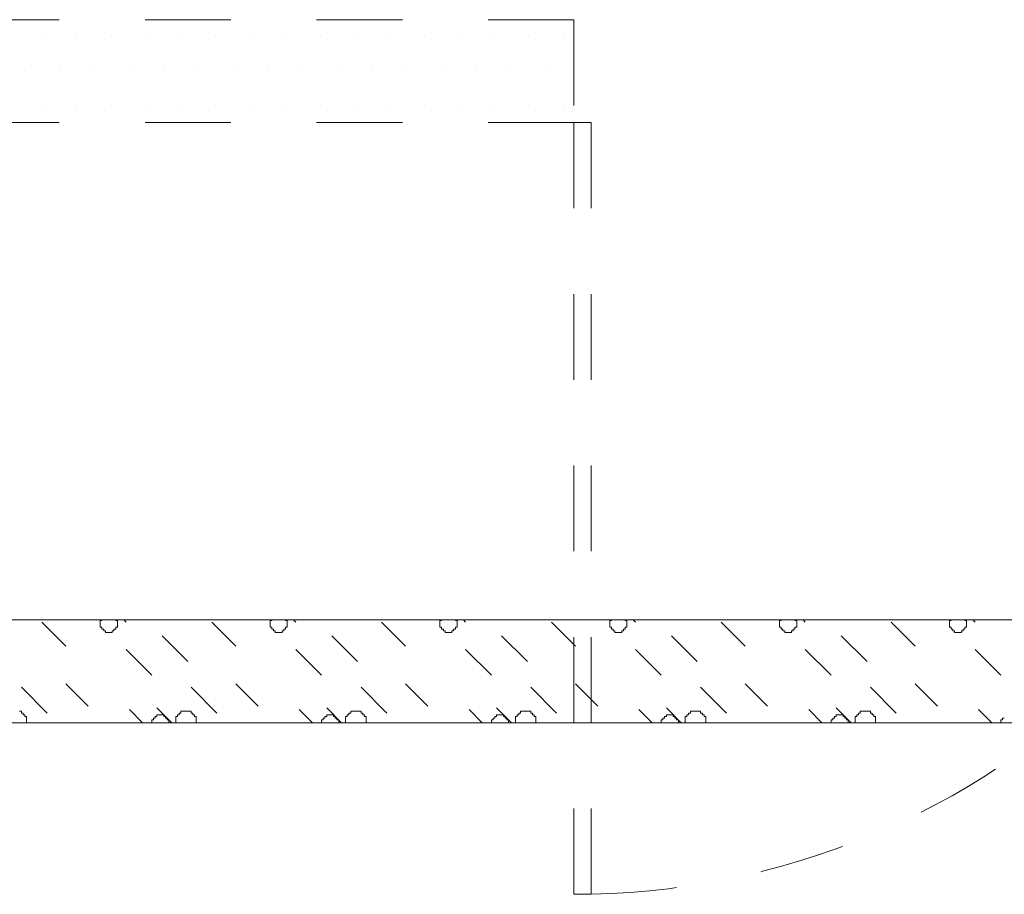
# Model space of a CAD drawing. Header units: millimetres. Extents: x -2274 to 12297, y -16157 to 26321.
# Tile 153 of 256: x -473 to -358, y -3504 to -3402. Entities that reach past the tile are written whole.
import ezdxf

# ---------------------------------------------------------------- set-up
doc = ezdxf.new("R2010")
doc.units = ezdxf.units.MM
doc.linetypes.add('4002', pattern=[2, 1, -1])
doc.linetypes.add('DASHED', pattern=[19.05, 12.7, -6.35])
doc.layers.add('- niebieska cienka - izolacja', color=120, linetype='Continuous')
doc.layers.add('PROJEKTOWANE', color=5, linetype='Continuous')
doc.layers.add('CIENKA - KRESKOWANIA', color=254, linetype='Continuous', lineweight=0)
doc.layers.add('DO USU', color=7, linetype='Continuous', true_color=0x969696)
doc.layers.add('ISTN. BUD', color=253, linetype='Continuous', true_color=0x828282)

msp = doc.modelspace()

# ---------------------------------------------------------------- linework, layer by layer
at = {"layer": '- niebieska cienka - izolacja', "color": 253, "linetype": 'Continuous', "lineweight": 13}
for p, q in [((-470.02, -3472.26), (-467.22, -3475.06)), ((-470.02, -3472.26), (-467.22, -3475.06)), ((-463.22, -3472.06), (-463.02, -3472.06)), ((-463.22, -3472.26), (-463.22, -3472.06)), ((-463.22, -3472.46), (-463.22, -3472.26)), ((-463.22, -3472.66), (-463.22, -3472.46)), ((-463.22, -3472.86), (-463.22, -3472.66)), ((-463.02, -3472.06), (-463.02, -3472)), ((-461.42, -3472.06), (-461.42, -3472)), ((-461.42, -3472.06), (-461.22, -3472.06)), ((-461.22, -3472.26), (-461.22, -3472.06)), ((-461.22, -3472.46), (-461.22, -3472.26)), ((-461.22, -3472.66), (-461.22, -3472.46)), ((-461.22, -3472.86), (-461.22, -3472.66)), ((-460.48, -3472), (-460.22, -3472.26)), ((-460.48, -3472), (-460.22, -3472.26)), ((-450.22, -3472.26), (-447.42, -3475.06)), ((-450.22, -3472.26), (-447.42, -3475.06)), ((-443.42, -3472.06), (-443.22, -3472.06)), ((-443.42, -3472.26), (-443.42, -3472.06)), ((-443.42, -3472.46), (-443.42, -3472.26)), ((-443.42, -3472.66), (-443.42, -3472.46)), ((-443.42, -3472.86), (-443.42, -3472.66)), ((-443.22, -3472.06), (-443.22, -3472)), ((-441.62, -3472.06), (-441.62, -3472)), ((-441.62, -3472.06), (-441.42, -3472.06)), ((-441.42, -3472.26), (-441.42, -3472.06)), ((-441.42, -3472.46), (-441.42, -3472.26)), ((-441.42, -3472.66), (-441.42, -3472.46)), ((-441.42, -3472.86), (-441.42, -3472.66)), ((-440.68, -3472), (-440.42, -3472.26)), ((-440.68, -3472), (-440.42, -3472.26)), ((-430.42, -3472.26), (-427.62, -3475.06)), ((-430.42, -3472.26), (-427.62, -3475.06)), ((-423.62, -3472.06), (-423.42, -3472.06)), ((-423.62, -3472.26), (-423.62, -3472.06)), ((-423.62, -3472.46), (-423.62, -3472.26)), ((-423.62, -3472.66), (-423.62, -3472.46)), ((-423.62, -3472.86), (-423.62, -3472.66)), ((-423.42, -3472.06), (-423.42, -3472)), ((-421.82, -3472.06), (-421.82, -3472)), ((-421.82, -3472.06), (-421.62, -3472.06)), ((-421.62, -3472.26), (-421.62, -3472.06)), ((-421.62, -3472.46), (-421.62, -3472.26)), ((-421.62, -3472.66), (-421.62, -3472.46)), ((-421.62, -3472.86), (-421.62, -3472.66)), ((-420.88, -3472), (-420.62, -3472.26)), ((-420.88, -3472), (-420.62, -3472.26)), ((-410.62, -3472.26), (-407.82, -3475.06)), ((-410.62, -3472.26), (-407.82, -3475.06)), ((-403.82, -3472.06), (-403.62, -3472.06)), ((-403.82, -3472.26), (-403.82, -3472.06)), ((-403.82, -3472.46), (-403.82, -3472.26)), ((-403.82, -3472.66), (-403.82, -3472.46)), ((-403.82, -3472.86), (-403.82, -3472.66)), ((-403.62, -3472.06), (-403.62, -3472)), ((-402.02, -3472.06), (-402.02, -3472)), ((-402.02, -3472.06), (-401.82, -3472.06)), ((-401.82, -3472.26), (-401.82, -3472.06)), ((-401.82, -3472.46), (-401.82, -3472.26)), ((-401.82, -3472.66), (-401.82, -3472.46)), ((-401.82, -3472.86), (-401.82, -3472.66)), ((-401.08, -3472), (-400.82, -3472.26)), ((-401.08, -3472), (-400.82, -3472.26)), ((-390.82, -3472.26), (-388.02, -3475.06)), ((-390.82, -3472.26), (-388.02, -3475.06)), ((-384.02, -3472.06), (-383.82, -3472.06)), ((-384.02, -3472.26), (-384.02, -3472.06)), ((-384.02, -3472.46), (-384.02, -3472.26)), ((-384.02, -3472.66), (-384.02, -3472.46)), ((-384.02, -3472.86), (-384.02, -3472.66)), ((-383.82, -3472.06), (-383.82, -3472)), ((-382.22, -3472.06), (-382.22, -3472)), ((-382.22, -3472.06), (-382.02, -3472.06)), ((-382.02, -3472.26), (-382.02, -3472.06)), ((-382.02, -3472.46), (-382.02, -3472.26)), ((-382.02, -3472.66), (-382.02, -3472.46)), ((-382.02, -3472.86), (-382.02, -3472.66)), ((-381.28, -3472), (-381.02, -3472.26)), ((-381.28, -3472), (-381.02, -3472.26)), ((-371.02, -3472.26), (-368.22, -3475.06)), ((-371.02, -3472.26), (-368.22, -3475.06)), ((-364.22, -3472.06), (-364.02, -3472.06)), ((-364.22, -3472.26), (-364.22, -3472.06)), ((-364.22, -3472.46), (-364.22, -3472.26)), ((-364.22, -3472.66), (-364.22, -3472.46)), ((-364.22, -3472.86), (-364.22, -3472.66)), ((-364.02, -3472.06), (-364.02, -3472)), ((-362.42, -3472.06), (-362.42, -3472)), ((-362.42, -3472.06), (-362.22, -3472.06)), ((-362.22, -3472.26), (-362.22, -3472.06)), ((-362.22, -3472.46), (-362.22, -3472.26)), ((-362.22, -3472.66), (-362.22, -3472.46)), ((-362.22, -3472.86), (-362.22, -3472.66)), ((-361.48, -3472), (-361.22, -3472.26)), ((-361.48, -3472), (-361.22, -3472.26)), ((-463.22, -3472.86), (-463.02, -3472.86)), ((-463.02, -3473.06), (-463.02, -3472.86)), ((-463.02, -3473.06), (-462.82, -3473.06)), ((-462.82, -3473.26), (-462.82, -3473.06)), ((-462.82, -3473.26), (-462.62, -3473.26)), ((-462.62, -3473.46), (-462.62, -3473.26)), ((-462.62, -3473.46), (-462.42, -3473.46)), ((-462.42, -3473.46), (-462.22, -3473.46)), ((-462.22, -3473.46), (-462.02, -3473.46)), ((-462.02, -3473.46), (-461.82, -3473.46)), ((-461.82, -3473.46), (-461.82, -3473.26)), ((-461.82, -3473.26), (-461.62, -3473.26)), ((-461.62, -3473.26), (-461.62, -3473.06)), ((-461.62, -3473.06), (-461.42, -3473.06)), ((-461.42, -3473.06), (-461.42, -3472.86)), ((-461.42, -3472.86), (-461.22, -3472.86)), ((-443.42, -3472.86), (-443.22, -3472.86)), ((-443.22, -3473.06), (-443.22, -3472.86)), ((-443.22, -3473.06), (-443.02, -3473.06)), ((-443.02, -3473.26), (-443.02, -3473.06)), ((-443.02, -3473.26), (-442.82, -3473.26)), ((-442.82, -3473.46), (-442.82, -3473.26)), ((-442.82, -3473.46), (-442.62, -3473.46)), ((-442.62, -3473.46), (-442.42, -3473.46)), ((-442.42, -3473.46), (-442.22, -3473.46)), ((-442.22, -3473.46), (-442.02, -3473.46)), ((-442.02, -3473.46), (-442.02, -3473.26)), ((-442.02, -3473.26), (-441.82, -3473.26)), ((-441.82, -3473.26), (-441.82, -3473.06)), ((-441.82, -3473.06), (-441.62, -3473.06)), ((-441.62, -3473.06), (-441.62, -3472.86)), ((-441.62, -3472.86), (-441.42, -3472.86)), ((-423.62, -3472.86), (-423.42, -3472.86)), ((-423.42, -3473.06), (-423.42, -3472.86)), ((-423.42, -3473.06), (-423.22, -3473.06)), ((-423.22, -3473.26), (-423.22, -3473.06)), ((-423.22, -3473.26), (-423.02, -3473.26)), ((-423.02, -3473.46), (-423.02, -3473.26)), ((-423.02, -3473.46), (-422.82, -3473.46)), ((-422.82, -3473.46), (-422.62, -3473.46)), ((-422.62, -3473.46), (-422.42, -3473.46)), ((-422.42, -3473.46), (-422.22, -3473.46)), ((-422.22, -3473.46), (-422.22, -3473.26)), ((-422.22, -3473.26), (-422.02, -3473.26)), ((-422.02, -3473.26), (-422.02, -3473.06)), ((-422.02, -3473.06), (-421.82, -3473.06)), ((-421.82, -3473.06), (-421.82, -3472.86)), ((-421.82, -3472.86), (-421.62, -3472.86)), ((-403.82, -3472.86), (-403.62, -3472.86)), ((-403.62, -3473.06), (-403.62, -3472.86)), ((-403.62, -3473.06), (-403.42, -3473.06)), ((-403.42, -3473.26), (-403.42, -3473.06)), ((-403.42, -3473.26), (-403.22, -3473.26)), ((-403.22, -3473.46), (-403.22, -3473.26)), ((-403.22, -3473.46), (-403.02, -3473.46)), ((-403.02, -3473.46), (-402.82, -3473.46)), ((-402.82, -3473.46), (-402.62, -3473.46)), ((-402.62, -3473.46), (-402.42, -3473.46)), ((-402.42, -3473.46), (-402.42, -3473.26)), ((-402.42, -3473.26), (-402.22, -3473.26)), ((-402.22, -3473.26), (-402.22, -3473.06)), ((-402.22, -3473.06), (-402.02, -3473.06)), ((-402.02, -3473.06), (-402.02, -3472.86)), ((-402.02, -3472.86), (-401.82, -3472.86)), ((-384.02, -3472.86), (-383.82, -3472.86)), ((-383.82, -3473.06), (-383.82, -3472.86)), ((-383.82, -3473.06), (-383.62, -3473.06)), ((-383.62, -3473.26), (-383.62, -3473.06)), ((-383.62, -3473.26), (-383.42, -3473.26)), ((-383.42, -3473.46), (-383.42, -3473.26)), ((-383.42, -3473.46), (-383.22, -3473.46)), ((-383.22, -3473.46), (-383.02, -3473.46)), ((-383.02, -3473.46), (-382.82, -3473.46)), ((-382.82, -3473.46), (-382.62, -3473.46)), ((-382.62, -3473.46), (-382.62, -3473.26)), ((-382.62, -3473.26), (-382.42, -3473.26)), ((-382.42, -3473.26), (-382.42, -3473.06)), ((-382.42, -3473.06), (-382.22, -3473.06)), ((-382.22, -3473.06), (-382.22, -3472.86)), ((-382.22, -3472.86), (-382.02, -3472.86)), ((-364.22, -3472.86), (-364.02, -3472.86)), ((-364.02, -3473.06), (-364.02, -3472.86)), ((-364.02, -3473.06), (-363.82, -3473.06)), ((-363.82, -3473.26), (-363.82, -3473.06)), ((-363.82, -3473.26), (-363.62, -3473.26)), ((-363.62, -3473.46), (-363.62, -3473.26)), ((-363.62, -3473.46), (-363.42, -3473.46)), ((-363.42, -3473.46), (-363.22, -3473.46)), ((-363.22, -3473.46), (-363.02, -3473.46)), ((-363.02, -3473.46), (-362.82, -3473.46)), ((-362.82, -3473.46), (-362.82, -3473.26)), ((-362.82, -3473.26), (-362.62, -3473.26)), ((-362.62, -3473.26), (-362.62, -3473.06)), ((-362.62, -3473.06), (-362.42, -3473.06)), ((-362.42, -3473.06), (-362.42, -3472.86)), ((-362.42, -3472.86), (-362.22, -3472.86)), ((-456.02, -3473.86), (-453.02, -3476.86)), ((-456.02, -3473.86), (-453.02, -3476.86)), ((-436.22, -3473.86), (-433.22, -3476.86)), ((-436.22, -3473.86), (-433.22, -3476.86)), ((-416.42, -3473.86), (-413.42, -3476.86)), ((-416.42, -3473.86), (-413.42, -3476.86)), ((-396.62, -3473.86), (-393.62, -3476.86)), ((-396.62, -3473.86), (-393.62, -3476.86)), ((-376.82, -3473.86), (-373.82, -3476.86)), ((-376.82, -3473.86), (-373.82, -3476.86)), ((-460.22, -3475.46), (-457.22, -3478.46)), ((-460.22, -3475.46), (-457.22, -3478.46)), ((-440.42, -3475.46), (-437.42, -3478.46)), ((-440.42, -3475.46), (-437.42, -3478.46)), ((-420.62, -3475.46), (-417.62, -3478.46)), ((-420.62, -3475.46), (-417.62, -3478.46)), ((-400.82, -3475.46), (-397.82, -3478.46)), ((-400.82, -3475.46), (-397.82, -3478.46)), ((-381.02, -3475.46), (-378.02, -3478.46)), ((-381.02, -3475.46), (-378.02, -3478.46)), ((-361.22, -3475.46), (-358.22, -3478.46)), ((-361.22, -3475.46), (-358.22, -3478.46)), ((-467.22, -3479.46), (-464.62, -3482.06)), ((-467.22, -3479.46), (-464.62, -3482.06)), ((-447.42, -3479.46), (-444.82, -3482.06)), ((-447.42, -3479.46), (-444.82, -3482.06)), ((-427.62, -3479.46), (-425.02, -3482.06)), ((-427.62, -3479.46), (-425.02, -3482.06)), ((-407.82, -3479.46), (-405.22, -3482.06)), ((-407.82, -3479.46), (-405.22, -3482.06)), ((-388.02, -3479.46), (-385.42, -3482.06)), ((-388.02, -3479.46), (-385.42, -3482.06)), ((-368.22, -3479.46), (-365.62, -3482.06)), ((-368.22, -3479.46), (-365.62, -3482.06)), ((-472.42, -3479.86), (-469.42, -3482.86)), ((-472.42, -3479.86), (-469.42, -3482.86)), ((-452.62, -3479.86), (-449.62, -3482.86)), ((-452.62, -3479.86), (-449.62, -3482.86)), ((-432.82, -3479.86), (-429.82, -3482.86)), ((-432.82, -3479.86), (-429.82, -3482.86)), ((-413.02, -3479.86), (-410.02, -3482.86)), ((-413.02, -3479.86), (-410.02, -3482.86)), ((-393.22, -3479.86), (-390.22, -3482.86)), ((-393.22, -3479.86), (-390.22, -3482.86)), ((-373.42, -3479.86), (-370.42, -3482.86)), ((-373.42, -3479.86), (-370.42, -3482.86)), ((-472.62, -3482.66), (-472.42, -3482.66)), ((-472.42, -3482.86), (-472.42, -3482.66)), ((-472.42, -3482.86), (-472.22, -3482.86)), ((-472.22, -3483.06), (-472.22, -3482.86)), ((-459.82, -3482.46), (-458.28, -3484)), ((-459.82, -3482.46), (-458.28, -3484)), ((-456.62, -3482.26), (-454.88, -3484)), ((-456.62, -3482.26), (-454.88, -3484)), ((-454.02, -3483.06), (-454.02, -3482.86)), ((-454.02, -3482.86), (-453.82, -3482.86)), ((-453.82, -3482.86), (-453.82, -3482.66)), ((-453.82, -3482.66), (-453.62, -3482.66)), ((-453.62, -3482.66), (-453.42, -3482.66)), ((-453.42, -3482.66), (-453.22, -3482.66)), ((-453.22, -3482.66), (-453.02, -3482.66)), ((-453.02, -3482.66), (-452.82, -3482.66)), ((-452.82, -3482.66), (-452.62, -3482.66)), ((-452.62, -3482.86), (-452.62, -3482.66)), ((-452.62, -3482.86), (-452.42, -3482.86)), ((-452.42, -3483.06), (-452.42, -3482.86)), ((-440.02, -3482.46), (-438.48, -3484)), ((-440.02, -3482.46), (-438.48, -3484)), ((-436.82, -3482.26), (-435.08, -3484)), ((-436.82, -3482.26), (-435.08, -3484)), ((-434.22, -3483.06), (-434.22, -3482.86)), ((-434.22, -3482.86), (-434.02, -3482.86)), ((-434.02, -3482.86), (-434.02, -3482.66)), ((-434.02, -3482.66), (-433.82, -3482.66)), ((-433.82, -3482.66), (-433.62, -3482.66)), ((-433.62, -3482.66), (-433.42, -3482.66)), ((-433.42, -3482.66), (-433.22, -3482.66)), ((-433.22, -3482.66), (-433.02, -3482.66)), ((-433.02, -3482.66), (-432.82, -3482.66)), ((-432.82, -3482.86), (-432.82, -3482.66)), ((-432.82, -3482.86), (-432.62, -3482.86)), ((-432.62, -3483.06), (-432.62, -3482.86)), ((-420.22, -3482.46), (-418.68, -3484)), ((-420.22, -3482.46), (-418.68, -3484)), ((-417.02, -3482.26), (-415.28, -3484)), ((-417.02, -3482.26), (-415.28, -3484)), ((-414.42, -3483.06), (-414.42, -3482.86)), ((-414.42, -3482.86), (-414.22, -3482.86)), ((-414.22, -3482.86), (-414.22, -3482.66)), ((-414.22, -3482.66), (-414.02, -3482.66)), ((-414.02, -3482.66), (-413.82, -3482.66)), ((-413.82, -3482.66), (-413.62, -3482.66)), ((-413.62, -3482.66), (-413.42, -3482.66)), ((-413.42, -3482.66), (-413.22, -3482.66)), ((-413.22, -3482.66), (-413.02, -3482.66)), ((-413.02, -3482.86), (-413.02, -3482.66)), ((-413.02, -3482.86), (-412.82, -3482.86)), ((-412.82, -3483.06), (-412.82, -3482.86)), ((-400.42, -3482.46), (-398.88, -3484)), ((-400.42, -3482.46), (-398.88, -3484)), ((-397.22, -3482.26), (-395.48, -3484)), ((-397.22, -3482.26), (-395.48, -3484)), ((-394.62, -3483.06), (-394.62, -3482.86)), ((-394.62, -3482.86), (-394.42, -3482.86)), ((-394.42, -3482.86), (-394.42, -3482.66)), ((-394.42, -3482.66), (-394.22, -3482.66)), ((-394.22, -3482.66), (-394.02, -3482.66)), ((-394.02, -3482.66), (-393.82, -3482.66)), ((-393.82, -3482.66), (-393.62, -3482.66)), ((-393.62, -3482.66), (-393.42, -3482.66)), ((-393.42, -3482.66), (-393.22, -3482.66)), ((-393.22, -3482.86), (-393.22, -3482.66)), ((-393.22, -3482.86), (-393.02, -3482.86)), ((-393.02, -3483.06), (-393.02, -3482.86)), ((-380.62, -3482.46), (-379.08, -3484)), ((-380.62, -3482.46), (-379.08, -3484)), ((-377.42, -3482.26), (-375.68, -3484)), ((-377.42, -3482.26), (-375.68, -3484)), ((-374.82, -3483.06), (-374.82, -3482.86)), ((-374.82, -3482.86), (-374.62, -3482.86)), ((-374.62, -3482.86), (-374.62, -3482.66)), ((-374.62, -3482.66), (-374.42, -3482.66)), ((-374.42, -3482.66), (-374.22, -3482.66)), ((-374.22, -3482.66), (-374.02, -3482.66)), ((-374.02, -3482.66), (-373.82, -3482.66)), ((-373.82, -3482.66), (-373.62, -3482.66)), ((-373.62, -3482.66), (-373.42, -3482.66)), ((-373.42, -3482.86), (-373.42, -3482.66)), ((-373.42, -3482.86), (-373.22, -3482.86)), ((-373.22, -3483.06), (-373.22, -3482.86)), ((-360.82, -3482.46), (-359.28, -3484)), ((-360.82, -3482.46), (-359.28, -3484)), ((-472.22, -3483.06), (-472.02, -3483.06)), ((-472.02, -3483.26), (-472.02, -3483.06)), ((-472.02, -3483.26), (-471.82, -3483.26)), ((-471.82, -3483.46), (-471.82, -3483.26)), ((-471.82, -3483.66), (-471.82, -3483.46)), ((-471.82, -3483.86), (-471.82, -3483.66)), ((-471.82, -3484), (-471.82, -3483.86)), ((-457.22, -3483.66), (-457.02, -3483.66)), ((-457.22, -3483.86), (-457.22, -3483.66)), ((-457.22, -3484), (-457.22, -3483.86)), ((-457.02, -3483.66), (-457.02, -3483.46)), ((-457.02, -3483.46), (-456.82, -3483.46)), ((-456.82, -3483.26), (-456.62, -3483.26)), ((-456.82, -3483.46), (-456.82, -3483.26)), ((-456.62, -3483.06), (-456.42, -3483.06)), ((-456.62, -3483.26), (-456.62, -3483.06)), ((-456.42, -3483.06), (-456.22, -3483.06)), ((-456.22, -3483.06), (-456.02, -3483.06)), ((-456.02, -3483.06), (-455.82, -3483.06)), ((-455.82, -3483.26), (-455.82, -3483.06)), ((-455.82, -3483.26), (-455.62, -3483.26)), ((-455.62, -3483.46), (-455.62, -3483.26)), ((-455.62, -3483.46), (-455.42, -3483.46)), ((-455.42, -3483.66), (-455.42, -3483.46)), ((-455.42, -3483.66), (-455.22, -3483.66)), ((-455.22, -3483.86), (-455.22, -3483.66)), ((-455.22, -3484), (-455.22, -3483.86)), ((-454.42, -3483.46), (-454.42, -3483.26)), ((-454.42, -3483.26), (-454.22, -3483.26)), ((-454.42, -3483.66), (-454.42, -3483.46)), ((-454.42, -3483.86), (-454.42, -3483.66)), ((-454.42, -3484), (-454.42, -3483.86)), ((-454.22, -3483.26), (-454.22, -3483.06)), ((-454.22, -3483.06), (-454.02, -3483.06)), ((-452.42, -3483.06), (-452.22, -3483.06)), ((-452.22, -3483.26), (-452.22, -3483.06)), ((-452.22, -3483.26), (-452.02, -3483.26)), ((-452.02, -3483.46), (-452.02, -3483.26)), ((-452.02, -3483.66), (-452.02, -3483.46)), ((-452.02, -3483.86), (-452.02, -3483.66)), ((-452.02, -3484), (-452.02, -3483.86)), ((-437.42, -3483.66), (-437.22, -3483.66)), ((-437.42, -3483.86), (-437.42, -3483.66)), ((-437.42, -3484), (-437.42, -3483.86)), ((-437.22, -3483.66), (-437.22, -3483.46)), ((-437.22, -3483.46), (-437.02, -3483.46)), ((-437.02, -3483.26), (-436.82, -3483.26)), ((-437.02, -3483.46), (-437.02, -3483.26)), ((-436.82, -3483.06), (-436.62, -3483.06)), ((-436.82, -3483.26), (-436.82, -3483.06)), ((-436.62, -3483.06), (-436.42, -3483.06)), ((-436.42, -3483.06), (-436.22, -3483.06)), ((-436.22, -3483.06), (-436.02, -3483.06)), ((-436.02, -3483.26), (-436.02, -3483.06)), ((-436.02, -3483.26), (-435.82, -3483.26)), ((-435.82, -3483.46), (-435.82, -3483.26)), ((-435.82, -3483.46), (-435.62, -3483.46)), ((-435.62, -3483.66), (-435.62, -3483.46)), ((-435.62, -3483.66), (-435.42, -3483.66)), ((-435.42, -3483.86), (-435.42, -3483.66)), ((-435.42, -3484), (-435.42, -3483.86)), ((-434.62, -3483.46), (-434.62, -3483.26)), ((-434.62, -3483.26), (-434.42, -3483.26)), ((-434.62, -3483.66), (-434.62, -3483.46)), ((-434.62, -3483.86), (-434.62, -3483.66)), ((-434.62, -3484), (-434.62, -3483.86)), ((-434.42, -3483.26), (-434.42, -3483.06)), ((-434.42, -3483.06), (-434.22, -3483.06)), ((-432.62, -3483.06), (-432.42, -3483.06)), ((-432.42, -3483.26), (-432.42, -3483.06)), ((-432.42, -3483.26), (-432.22, -3483.26)), ((-432.22, -3483.46), (-432.22, -3483.26)), ((-432.22, -3483.66), (-432.22, -3483.46)), ((-432.22, -3483.86), (-432.22, -3483.66)), ((-432.22, -3484), (-432.22, -3483.86)), ((-417.62, -3483.66), (-417.42, -3483.66)), ((-417.62, -3483.86), (-417.62, -3483.66)), ((-417.62, -3484), (-417.62, -3483.86)), ((-417.42, -3483.66), (-417.42, -3483.46)), ((-417.42, -3483.46), (-417.22, -3483.46)), ((-417.22, -3483.26), (-417.02, -3483.26)), ((-417.22, -3483.46), (-417.22, -3483.26)), ((-417.02, -3483.06), (-416.82, -3483.06)), ((-417.02, -3483.26), (-417.02, -3483.06)), ((-416.82, -3483.06), (-416.62, -3483.06)), ((-416.62, -3483.06), (-416.42, -3483.06)), ((-416.42, -3483.06), (-416.22, -3483.06)), ((-416.22, -3483.26), (-416.22, -3483.06)), ((-416.22, -3483.26), (-416.02, -3483.26)), ((-416.02, -3483.46), (-416.02, -3483.26)), ((-416.02, -3483.46), (-415.82, -3483.46)), ((-415.82, -3483.66), (-415.82, -3483.46)), ((-415.82, -3483.66), (-415.62, -3483.66)), ((-415.62, -3483.86), (-415.62, -3483.66)), ((-415.62, -3484), (-415.62, -3483.86)), ((-414.82, -3483.46), (-414.82, -3483.26)), ((-414.82, -3483.26), (-414.62, -3483.26)), ((-414.82, -3483.66), (-414.82, -3483.46)), ((-414.82, -3483.86), (-414.82, -3483.66)), ((-414.82, -3484), (-414.82, -3483.86)), ((-414.62, -3483.26), (-414.62, -3483.06)), ((-414.62, -3483.06), (-414.42, -3483.06)), ((-412.82, -3483.06), (-412.62, -3483.06)), ((-412.62, -3483.26), (-412.62, -3483.06)), ((-412.62, -3483.26), (-412.42, -3483.26)), ((-412.42, -3483.46), (-412.42, -3483.26)), ((-412.42, -3483.66), (-412.42, -3483.46)), ((-412.42, -3483.86), (-412.42, -3483.66)), ((-412.42, -3484), (-412.42, -3483.86)), ((-397.82, -3483.66), (-397.62, -3483.66)), ((-397.82, -3483.86), (-397.82, -3483.66)), ((-397.82, -3484), (-397.82, -3483.86)), ((-397.62, -3483.66), (-397.62, -3483.46)), ((-397.62, -3483.46), (-397.42, -3483.46)), ((-397.42, -3483.26), (-397.22, -3483.26)), ((-397.42, -3483.46), (-397.42, -3483.26)), ((-397.22, -3483.06), (-397.02, -3483.06)), ((-397.22, -3483.26), (-397.22, -3483.06)), ((-397.02, -3483.06), (-396.82, -3483.06)), ((-396.82, -3483.06), (-396.62, -3483.06)), ((-396.62, -3483.06), (-396.42, -3483.06)), ((-396.42, -3483.26), (-396.42, -3483.06)), ((-396.42, -3483.26), (-396.22, -3483.26)), ((-396.22, -3483.46), (-396.22, -3483.26)), ((-396.22, -3483.46), (-396.02, -3483.46)), ((-396.02, -3483.66), (-396.02, -3483.46)), ((-396.02, -3483.66), (-395.82, -3483.66)), ((-395.82, -3483.86), (-395.82, -3483.66)), ((-395.82, -3484), (-395.82, -3483.86)), ((-395.02, -3483.46), (-395.02, -3483.26)), ((-395.02, -3483.26), (-394.82, -3483.26)), ((-395.02, -3483.66), (-395.02, -3483.46)), ((-395.02, -3483.86), (-395.02, -3483.66)), ((-395.02, -3484), (-395.02, -3483.86)), ((-394.82, -3483.26), (-394.82, -3483.06)), ((-394.82, -3483.06), (-394.62, -3483.06)), ((-393.02, -3483.06), (-392.82, -3483.06)), ((-392.82, -3483.26), (-392.82, -3483.06)), ((-392.82, -3483.26), (-392.62, -3483.26)), ((-392.62, -3483.46), (-392.62, -3483.26)), ((-392.62, -3483.66), (-392.62, -3483.46)), ((-392.62, -3483.86), (-392.62, -3483.66)), ((-392.62, -3484), (-392.62, -3483.86)), ((-378.02, -3483.66), (-377.82, -3483.66)), ((-378.02, -3483.86), (-378.02, -3483.66)), ((-378.02, -3484), (-378.02, -3483.86)), ((-377.82, -3483.66), (-377.82, -3483.46)), ((-377.82, -3483.46), (-377.62, -3483.46)), ((-377.62, -3483.26), (-377.42, -3483.26)), ((-377.62, -3483.46), (-377.62, -3483.26)), ((-377.42, -3483.06), (-377.22, -3483.06)), ((-377.42, -3483.26), (-377.42, -3483.06)), ((-377.22, -3483.06), (-377.02, -3483.06)), ((-377.02, -3483.06), (-376.82, -3483.06)), ((-376.82, -3483.06), (-376.62, -3483.06)), ((-376.62, -3483.26), (-376.62, -3483.06)), ((-376.62, -3483.26), (-376.42, -3483.26)), ((-376.42, -3483.46), (-376.42, -3483.26)), ((-376.42, -3483.46), (-376.22, -3483.46)), ((-376.22, -3483.66), (-376.22, -3483.46)), ((-376.22, -3483.66), (-376.02, -3483.66)), ((-376.02, -3483.86), (-376.02, -3483.66)), ((-376.02, -3484), (-376.02, -3483.86)), ((-375.22, -3483.46), (-375.22, -3483.26)), ((-375.22, -3483.26), (-375.02, -3483.26)), ((-375.22, -3483.66), (-375.22, -3483.46)), ((-375.22, -3483.86), (-375.22, -3483.66)), ((-375.22, -3484), (-375.22, -3483.86)), ((-375.02, -3483.26), (-375.02, -3483.06)), ((-375.02, -3483.06), (-374.82, -3483.06)), ((-373.22, -3483.06), (-373.02, -3483.06)), ((-373.02, -3483.26), (-373.02, -3483.06)), ((-373.02, -3483.26), (-372.82, -3483.26)), ((-372.82, -3483.46), (-372.82, -3483.26)), ((-372.82, -3483.66), (-372.82, -3483.46)), ((-372.82, -3483.86), (-372.82, -3483.66)), ((-372.82, -3484), (-372.82, -3483.86)), ((-358.22, -3483.66), (-358.02, -3483.66)), ((-358.22, -3483.86), (-358.22, -3483.66)), ((-358.22, -3484), (-358.22, -3483.86)), ((-358.02, -3483.66), (-358.02, -3483.46)), ((-358.02, -3483.46), (-357.82, -3483.46))]:
    msp.add_line(p, q, dxfattribs=at)
at = {"layer": 'CIENKA - KRESKOWANIA', "color": 253, "linetype": 'DASHED', "lineweight": 13, "ltscale": 0.5}
msp.add_line((-408, -3504), (-406, -3504), dxfattribs=at)
at = {"layer": 'DO USU', "color": 253, "linetype": '4002', "lineweight": 13, "ltscale": 10}
for p, q in [((-408, -3402), (-538, -3402)), ((-408, -3402), (-408, -3414)), ((-408, -3414), (-538, -3414)), ((-408, -3414), (-408, -3504)), ((-406, -3414), (-408, -3414)), ((-406, -3504), (-406, -3414))]:
    msp.add_line(p, q, dxfattribs=at)
msp.add_arc((-408, -3414), 90.02, 271.273, 0, dxfattribs=at)
at = {"layer": 'ISTN. BUD', "color": 253, "linetype": 'Continuous', "lineweight": 13}
for p, q in [((-469.99, -3403.91), (-469.99, -3403.91)), ((-465.94, -3403.91), (-465.94, -3403.91)), ((-461.89, -3403.91), (-461.89, -3403.91)), ((-457.84, -3403.91), (-457.84, -3403.91)), ((-453.79, -3403.91), (-453.79, -3403.91)), ((-449.74, -3403.91), (-449.74, -3403.91)), ((-445.7, -3403.91), (-445.7, -3403.91)), ((-441.65, -3403.91), (-441.65, -3403.91)), ((-437.6, -3403.91), (-437.6, -3403.91)), ((-433.55, -3403.91), (-433.55, -3403.91)), ((-429.5, -3403.91), (-429.5, -3403.91)), ((-425.46, -3403.91), (-425.46, -3403.91)), ((-421.41, -3403.91), (-421.41, -3403.91)), ((-417.36, -3403.91), (-417.36, -3403.91)), ((-413.31, -3403.91), (-413.31, -3403.91)), ((-409.26, -3403.91), (-409.26, -3403.91)), ((-472.01, -3407.96), (-472.01, -3407.96)), ((-467.96, -3407.96), (-467.96, -3407.96)), ((-463.91, -3407.96), (-463.91, -3407.96)), ((-459.86, -3407.96), (-459.86, -3407.96)), ((-455.82, -3407.96), (-455.82, -3407.96)), ((-451.77, -3407.96), (-451.77, -3407.96)), ((-447.72, -3407.96), (-447.72, -3407.96)), ((-443.67, -3407.96), (-443.67, -3407.96)), ((-439.62, -3407.96), (-439.62, -3407.96)), ((-435.58, -3407.96), (-435.58, -3407.96)), ((-431.53, -3407.96), (-431.53, -3407.96)), ((-427.48, -3407.96), (-427.48, -3407.96)), ((-423.43, -3407.96), (-423.43, -3407.96)), ((-419.38, -3407.96), (-419.38, -3407.96)), ((-415.34, -3407.96), (-415.34, -3407.96)), ((-411.29, -3407.96), (-411.29, -3407.96)), ((-469.99, -3412), (-469.99, -3412)), ((-465.94, -3412), (-465.94, -3412)), ((-461.89, -3412), (-461.89, -3412)), ((-457.84, -3412), (-457.84, -3412)), ((-453.79, -3412), (-453.79, -3412)), ((-449.74, -3412), (-449.74, -3412)), ((-445.7, -3412), (-445.7, -3412)), ((-441.65, -3412), (-441.65, -3412)), ((-437.6, -3412), (-437.6, -3412)), ((-433.55, -3412), (-433.55, -3412)), ((-429.5, -3412), (-429.5, -3412)), ((-425.46, -3412), (-425.46, -3412)), ((-421.41, -3412), (-421.41, -3412)), ((-417.36, -3412), (-417.36, -3412)), ((-413.31, -3412), (-413.31, -3412)), ((-409.26, -3412), (-409.26, -3412))]:
    msp.add_line(p, q, dxfattribs=at)
at = {"layer": 'PROJEKTOWANE', "color": 253, "lineweight": 13}
for p, q in [((-38, -3472), (-538, -3472)), ((-38, -3484), (-538, -3484))]:
    msp.add_line(p, q, dxfattribs=at)

doc.saveas('drawing.dxf')
